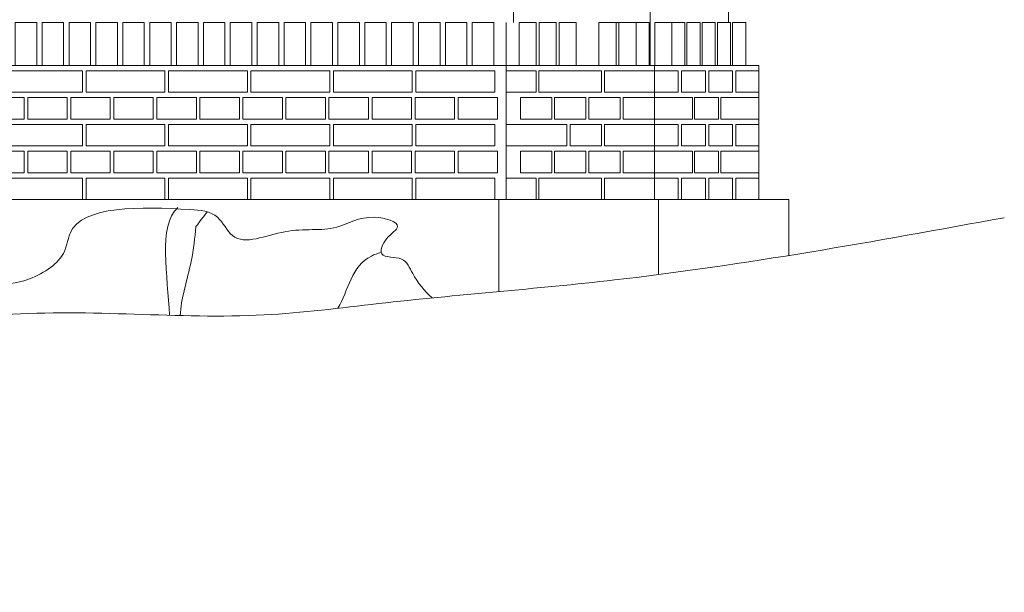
# Model space of a CAD drawing. Header units: millimetres. Extents: x -37887 to 94344, y -69777 to 116976.
# Tile 197 of 205: x 45405 to 48152, y 107154 to 108753. Entities that reach past the tile are written whole.
import ezdxf

# ---------------------------------------------------------------- set-up
doc = ezdxf.new("R2010")
doc.units = ezdxf.units.MM
doc.layers.add('02_odbudowa', color=7, linetype='Continuous', lineweight=30)
doc.layers.add('inwentarka dominiki', color=1, linetype='Continuous', lineweight=13)

# ---------------------------------------------------------------- blocks, each defined once
blk = doc.blocks.new('A$C548F19F9')
at = {"layer": 'inwentarka dominiki'}
for p, q in [((47855.2, 1591.6), (47855.2, 5921.6)), ((48236.7, 1471.6), (48236.7, 4141.6)), ((48455.1, 2959.1), (48455.1, 1591.6)), ((47834.9, 1591.6), (47834.9, 1096.6)), ((48141.8, 1591.6), (48178.2, 1591.6)), ((48196.8, 1591.6), (48233.2, 1591.6)), ((48233.2, 1591.6), (48233.2, 1471.6)), ((48296.6, 1591.6), (48248.9, 1591.6)), ((48248.9, 1591.6), (48248.9, 1471.6)), ((43098.1, 1471.6), (48539.2, 1471.6)), ((48141.6, 1471.6), (48105.2, 1471.6)), ((48248, 1471.6), (48248, 1096.6)), ((48539.2, 1471.6), (48539.2, 1096.6)), ((43025.3, 1096.6), (48623.3, 1096.6)), ((47814.6, 1096.6), (47814.6, 839.8)), ((48259.3, 1096.6), (48259.3, 887.3)), ((48623.3, 1096.6), (48623.3, 940.6))]:
    blk.add_line(p, q, dxfattribs=at)
for points in [[(46465.2, 1471.6), (46465.2, 1591.6), (46525.2, 1591.6), (46525.2, 1471.6), (46465.2, 1471.6)], [(46540.2, 1471.6), (46540.2, 1591.6), (46600.2, 1591.6), (46600.2, 1471.6), (46540.2, 1471.6)], [(46615.2, 1471.6), (46615.2, 1591.6), (46675.2, 1591.6), (46675.2, 1471.6), (46615.2, 1471.6)], [(46690.2, 1471.6), (46690.2, 1591.6), (46750.2, 1591.6), (46750.2, 1471.6), (46690.2, 1471.6)], [(46765.2, 1471.6), (46765.2, 1591.6), (46825.2, 1591.6), (46825.2, 1471.6), (46765.2, 1471.6)], [(46840.2, 1471.6), (46840.2, 1591.6), (46900.2, 1591.6), (46900.2, 1471.6), (46840.2, 1471.6)], [(46915.2, 1471.6), (46915.2, 1591.6), (46975.2, 1591.6), (46975.2, 1471.6), (46915.2, 1471.6)], [(46990.2, 1471.6), (46990.2, 1591.6), (47050.2, 1591.6), (47050.2, 1471.6), (46990.2, 1471.6)], [(47065.2, 1471.6), (47065.2, 1591.6), (47125.2, 1591.6), (47125.2, 1471.6), (47065.2, 1471.6)], [(47140.2, 1471.6), (47140.2, 1591.6), (47200.2, 1591.6), (47200.2, 1471.6), (47140.2, 1471.6)], [(47215.2, 1471.6), (47215.2, 1591.6), (47275.2, 1591.6), (47275.2, 1471.6), (47215.2, 1471.6)], [(47290.2, 1471.6), (47290.2, 1591.6), (47350.2, 1591.6), (47350.2, 1471.6), (47290.2, 1471.6)], [(47365.2, 1471.6), (47365.2, 1591.6), (47425.2, 1591.6), (47425.2, 1471.6), (47365.2, 1471.6)], [(47440.2, 1471.6), (47440.2, 1591.6), (47500.2, 1591.6), (47500.2, 1471.6), (47440.2, 1471.6)], [(47515.2, 1471.6), (47515.2, 1591.6), (47575.2, 1591.6), (47575.2, 1471.6), (47515.2, 1471.6)], [(47590.2, 1471.6), (47590.2, 1591.6), (47650.2, 1591.6), (47650.2, 1471.6), (47590.2, 1471.6)], [(47665.2, 1471.6), (47665.2, 1591.6), (47725.2, 1591.6), (47725.2, 1471.6), (47665.2, 1471.6)], [(47740.2, 1471.6), (47740.2, 1591.6), (47800.2, 1591.6), (47800.2, 1471.6), (47740.2, 1471.6)], [(47870.8, 1471.6), (47870.8, 1591.6), (47918.5, 1591.6), (47918.5, 1471.6), (47870.8, 1471.6)], [(47926.5, 1471.6), (47926.5, 1591.6), (47974.2, 1591.6), (47974.2, 1471.6), (47926.5, 1471.6)], [(47982.1, 1471.6), (47982.1, 1591.6), (48029.8, 1591.6), (48029.8, 1471.6), (47982.1, 1471.6)], [(48093.4, 1471.6), (48093.4, 1591.6), (48141.1, 1591.6), (48141.1, 1471.6), (48093.4, 1471.6)], [(48149.1, 1471.6), (48149.1, 1591.6), (48196.8, 1591.6), (48196.8, 1471.6), (48149.1, 1471.6)], [(48296.6, 1471.6), (48296.6, 1591.6), (48333, 1591.6), (48333, 1471.6), (48296.6, 1471.6)], [(48339, 1471.6), (48339, 1591.6), (48375.4, 1591.6), (48375.4, 1471.6), (48339, 1471.6)], [(48381.5, 1471.6), (48381.5, 1591.6), (48417.9, 1591.6), (48417.9, 1471.6), (48381.5, 1471.6)], [(48424, 1471.6), (48424, 1591.6), (48460.4, 1591.6), (48460.4, 1471.6), (48424, 1471.6)], [(48466.4, 1471.6), (48466.4, 1591.6), (48502.8, 1591.6), (48502.8, 1471.6), (48466.4, 1471.6)], [(46652.7, 1456.6), (46652.7, 1396.6), (46432.7, 1396.6), (46432.7, 1456.6), (46652.7, 1456.6)], [(46882.7, 1456.6), (46882.7, 1396.6), (46662.7, 1396.6), (46662.7, 1456.6), (46882.7, 1456.6)], [(47112.7, 1456.6), (47112.7, 1396.6), (46892.7, 1396.6), (46892.7, 1456.6), (47112.7, 1456.6)], [(47342.7, 1456.6), (47342.7, 1396.6), (47122.7, 1396.6), (47122.7, 1456.6), (47342.7, 1456.6)], [(47572.7, 1456.6), (47572.7, 1396.6), (47352.7, 1396.6), (47352.7, 1456.6), (47572.7, 1456.6)], [(47802.7, 1456.6), (47802.7, 1396.6), (47582.7, 1396.6), (47582.7, 1456.6), (47802.7, 1456.6)], [(47918.1, 1396.6), (47918.1, 1456.6), (47834.9, 1456.6), (47834.9, 1396.6), (47918.1, 1396.6)], [(48101, 1396.6), (48101, 1456.6), (47926.1, 1456.6), (47926.1, 1396.6), (48101, 1396.6)], [(48248, 1396.6), (48248, 1456.6), (48108.9, 1456.6), (48108.9, 1396.6), (48248, 1396.6)], [(48314.8, 1456.6), (48248, 1456.6), (48248, 1396.6), (48314.8, 1396.6), (48314.8, 1456.6)], [(48390.6, 1456.6), (48323.9, 1456.6), (48323.9, 1396.6), (48390.6, 1396.6), (48390.6, 1456.6)], [(48466.4, 1456.6), (48399.7, 1456.6), (48399.7, 1396.6), (48466.4, 1396.6), (48466.4, 1456.6)], [(48539.2, 1456.6), (48475.5, 1456.6), (48475.5, 1396.6), (48539.2, 1396.6), (48539.2, 1456.6)], [(46490.4, 1381.6), (46490.4, 1321.6), (46380.4, 1321.6), (46380.4, 1381.6), (46490.4, 1381.6)], [(46610.4, 1381.6), (46610.4, 1321.6), (46500.4, 1321.6), (46500.4, 1381.6), (46610.4, 1381.6)], [(46730.4, 1381.6), (46730.4, 1321.6), (46620.4, 1321.6), (46620.4, 1381.6), (46730.4, 1381.6)], [(46850.4, 1381.6), (46850.4, 1321.6), (46740.4, 1321.6), (46740.4, 1381.6), (46850.4, 1381.6)], [(46970.4, 1381.6), (46970.4, 1321.6), (46860.4, 1321.6), (46860.4, 1381.6), (46970.4, 1381.6)], [(47090.4, 1381.6), (47090.4, 1321.6), (46980.4, 1321.6), (46980.4, 1381.6), (47090.4, 1381.6)], [(47210.4, 1381.6), (47210.4, 1321.6), (47100.4, 1321.6), (47100.4, 1381.6), (47210.4, 1381.6)], [(47330.4, 1381.6), (47330.4, 1321.6), (47220.4, 1321.6), (47220.4, 1381.6), (47330.4, 1381.6)], [(47450.4, 1381.6), (47450.4, 1321.6), (47340.4, 1321.6), (47340.4, 1381.6), (47450.4, 1381.6)], [(47570.4, 1381.6), (47570.4, 1321.6), (47460.4, 1321.6), (47460.4, 1381.6), (47570.4, 1381.6)], [(47690.4, 1381.6), (47690.4, 1321.6), (47580.4, 1321.6), (47580.4, 1381.6), (47690.4, 1381.6)], [(47810.4, 1381.6), (47810.4, 1321.6), (47700.4, 1321.6), (47700.4, 1381.6), (47810.4, 1381.6)], [(47874.4, 1321.6), (47961.8, 1321.6), (47961.8, 1381.6), (47874.4, 1381.6), (47874.4, 1321.6)], [(47969.8, 1321.6), (48057.2, 1321.6), (48057.2, 1381.6), (47969.8, 1381.6), (47969.8, 1321.6)], [(48065.2, 1321.6), (48152.6, 1321.6), (48152.6, 1381.6), (48065.2, 1381.6), (48065.2, 1321.6)], [(48160.6, 1321.6), (48248, 1321.6), (48248, 1381.6), (48160.6, 1381.6), (48160.6, 1321.6)], [(48354.2, 1321.6), (48354.2, 1381.6), (48248, 1381.6), (48248, 1321.6), (48354.2, 1321.6)], [(48427, 1381.6), (48360.3, 1381.6), (48360.3, 1321.6), (48427, 1321.6), (48427, 1381.6)], [(48539.2, 1321.6), (48539.2, 1381.6), (48433.1, 1381.6), (48433.1, 1321.6), (48539.2, 1321.6)], [(46652.7, 1306.6), (46652.7, 1246.6), (46432.7, 1246.6), (46432.7, 1306.6), (46652.7, 1306.6)], [(46882.7, 1306.6), (46882.7, 1246.6), (46662.7, 1246.6), (46662.7, 1306.6), (46882.7, 1306.6)], [(47112.7, 1306.6), (47112.7, 1246.6), (46892.7, 1246.6), (46892.7, 1306.6), (47112.7, 1306.6)], [(47342.7, 1306.6), (47342.7, 1246.6), (47122.7, 1246.6), (47122.7, 1306.6), (47342.7, 1306.6)], [(47572.7, 1306.6), (47572.7, 1246.6), (47352.7, 1246.6), (47352.7, 1306.6), (47572.7, 1306.6)], [(47802.7, 1306.6), (47802.7, 1246.6), (47582.7, 1246.6), (47582.7, 1306.6), (47802.7, 1306.6)], [(48003.5, 1246.6), (48003.5, 1306.6), (47834.9, 1306.6), (47834.9, 1246.6), (48003.5, 1246.6)], [(48013.5, 1246.6), (48101, 1246.6), (48101, 1306.6), (48013.5, 1306.6), (48013.5, 1246.6)], [(48248, 1246.6), (48248, 1306.6), (48108.9, 1306.6), (48108.9, 1246.6), (48248, 1246.6)], [(48314.8, 1306.6), (48248, 1306.6), (48248, 1246.6), (48314.8, 1246.6), (48314.8, 1306.6)], [(48390.6, 1306.6), (48323.9, 1306.6), (48323.9, 1246.6), (48390.6, 1246.6), (48390.6, 1306.6)], [(48466.4, 1306.6), (48399.7, 1306.6), (48399.7, 1246.6), (48466.4, 1246.6), (48466.4, 1306.6)], [(48539.2, 1306.6), (48475.5, 1306.6), (48475.5, 1246.6), (48539.2, 1246.6), (48539.2, 1306.6)], [(46490.4, 1231.6), (46490.4, 1171.6), (46380.4, 1171.6), (46380.4, 1231.6), (46490.4, 1231.6)], [(46610.4, 1231.6), (46610.4, 1171.6), (46500.4, 1171.6), (46500.4, 1231.6), (46610.4, 1231.6)], [(46730.4, 1231.6), (46730.4, 1171.6), (46620.4, 1171.6), (46620.4, 1231.6), (46730.4, 1231.6)], [(46850.4, 1231.6), (46850.4, 1171.6), (46740.4, 1171.6), (46740.4, 1231.6), (46850.4, 1231.6)], [(46970.4, 1231.6), (46970.4, 1171.6), (46860.4, 1171.6), (46860.4, 1231.6), (46970.4, 1231.6)], [(47090.4, 1231.6), (47090.4, 1171.6), (46980.4, 1171.6), (46980.4, 1231.6), (47090.4, 1231.6)], [(47210.4, 1231.6), (47210.4, 1171.6), (47100.4, 1171.6), (47100.4, 1231.6), (47210.4, 1231.6)], [(47330.4, 1231.6), (47330.4, 1171.6), (47220.4, 1171.6), (47220.4, 1231.6), (47330.4, 1231.6)], [(47450.4, 1231.6), (47450.4, 1171.6), (47340.4, 1171.6), (47340.4, 1231.6), (47450.4, 1231.6)], [(47570.4, 1231.6), (47570.4, 1171.6), (47460.4, 1171.6), (47460.4, 1231.6), (47570.4, 1231.6)], [(47690.4, 1231.6), (47690.4, 1171.6), (47580.4, 1171.6), (47580.4, 1231.6), (47690.4, 1231.6)], [(47810.4, 1231.6), (47810.4, 1171.6), (47700.4, 1171.6), (47700.4, 1231.6), (47810.4, 1231.6)], [(47874.4, 1171.6), (47961.8, 1171.6), (47961.8, 1231.6), (47874.4, 1231.6), (47874.4, 1171.6)], [(47969.8, 1171.6), (48057.2, 1171.6), (48057.2, 1231.6), (47969.8, 1231.6), (47969.8, 1171.6)], [(48065.2, 1171.6), (48152.6, 1171.6), (48152.6, 1231.6), (48065.2, 1231.6), (48065.2, 1171.6)], [(48160.6, 1171.6), (48248, 1171.6), (48248, 1231.6), (48160.6, 1231.6), (48160.6, 1171.6)], [(48354.2, 1171.6), (48354.2, 1231.6), (48248, 1231.6), (48248, 1171.6), (48354.2, 1171.6)], [(48427, 1231.6), (48360.3, 1231.6), (48360.3, 1171.6), (48427, 1171.6), (48427, 1231.6)], [(48539.2, 1171.6), (48539.2, 1231.6), (48433.1, 1231.6), (48433.1, 1171.6), (48539.2, 1171.6)], [(46652.7, 1156.6), (46652.7, 1096.6), (46432.7, 1096.6), (46432.7, 1156.6), (46652.7, 1156.6)], [(46882.7, 1156.6), (46882.7, 1096.6), (46662.7, 1096.6), (46662.7, 1156.6), (46882.7, 1156.6)], [(47112.7, 1156.6), (47112.7, 1096.6), (46892.7, 1096.6), (46892.7, 1156.6), (47112.7, 1156.6)], [(47342.7, 1156.6), (47342.7, 1096.6), (47122.7, 1096.6), (47122.7, 1156.6), (47342.7, 1156.6)], [(47572.7, 1156.6), (47572.7, 1096.6), (47352.7, 1096.6), (47352.7, 1156.6), (47572.7, 1156.6)], [(47802.7, 1156.6), (47802.7, 1096.6), (47582.7, 1096.6), (47582.7, 1156.6), (47802.7, 1156.6)], [(47918.1, 1096.6), (47918.1, 1156.6), (47834.9, 1156.6), (47834.9, 1096.6), (47918.1, 1096.6)], [(48101, 1096.6), (48101, 1156.6), (47926.1, 1156.6), (47926.1, 1096.6), (48101, 1096.6)], [(48248, 1096.6), (48248, 1156.6), (48108.9, 1156.6), (48108.9, 1096.6), (48248, 1096.6)], [(48314.8, 1156.6), (48248, 1156.6), (48248, 1096.6), (48314.8, 1096.6), (48314.8, 1156.6)], [(48390.6, 1156.6), (48323.9, 1156.6), (48323.9, 1096.6), (48390.6, 1096.6), (48390.6, 1156.6)], [(48466.4, 1156.6), (48399.7, 1156.6), (48399.7, 1096.6), (48466.4, 1096.6), (48466.4, 1156.6)], [(48539.2, 1156.6), (48475.5, 1156.6), (48475.5, 1096.6), (48539.2, 1096.6), (48539.2, 1156.6)]]:
    blk.add_lwpolyline(points, dxfattribs=at)
for points, knots in [([(47628.3, 822), (47606.6, 841.1), (47575.4, 880), (47551.5, 942.4), (47473, 929.8), (47496.5, 992.5), (47557.5, 1027.9), (47439.5, 1062.7), (47356.8, 1001.3), (47221.2, 1025.9), (47079.7, 955), (47031.5, 1063.8), (46852.9, 1075.8), (46612.4, 1082.4), (46609, 929.9), (46461.8, 841), (46320.1, 873.6), (46170, 823.2), (46035.6, 828.2), (45881.6, 762.7), (45811.2, 890.1), (45767.9, 987.6), (45704.3, 1075), (45583.5, 1058.5), (45493.7, 1001.2), (45383.9, 946.4), (45281, 846.4), (45214.2, 946.6), (45138.6, 920.5), (45141.6, 867.1), (45087.5, 855.1), (45032.6, 846.9), (45036.4, 792.2), (44991.7, 803.4), (44953, 748.2), (45061.3, 764), (44988.8, 733.3), (44954.7, 742.9), (44908.6, 728.8), (44863.8, 738.7), (44824.4, 742), (44742.7, 736.4), (44843.1, 792.5), (44862, 834.2), (44868.9, 896), (44811.8, 890.2), (44794.8, 929), (44753.8, 916.9), (44787.2, 898.2), (44754.6, 866.7), (44712.6, 872.8), (44676.6, 894), (44630.3, 889.9), (44591.4, 890.7), (44546.9, 876.1), (44529.5, 905.3), (44498.6, 879.9), (44466.9, 896.8), (44447.3, 918.8), (44411.7, 913.7), (44408.2, 880.4), (44349.2, 863.6), (44438.6, 852), (44425.8, 813.7), (44451.5, 799.5), (44402.5, 780.9), (44389.3, 826), (44346.5, 825.6), (44295, 835.7), (44293.5, 783.3), (44316.2, 749.2), (44246.5, 755.7), (44248.6, 802.4), (44219.6, 843.2), (44171.9, 854.5), (44130, 868.9), (44121.5, 905.3), (44074.3, 887.9), (44034.6, 921.9), (43986.4, 912.4), (43922.6, 922.5), (43924.5, 846.5), (43873.5, 809.7), (43822.5, 817), (43804.5, 781.5), (43780.3, 752.7), (43699.9, 755.4), (43714.5, 838.6), (43712.8, 895.9), (43664, 934.6), (43698.8, 982.2), (43711.7, 1043.8), (43654.9, 1036.4), (43624.1, 996.7), (43568.5, 1020.7), (43530.4, 969.8), (43471.6, 1007.8), (43404.2, 1025.1), (43383.3, 1072.1), (43372.4, 1096.6)], [1036.043921, 1036.043921, 1036.043921, 1036.043921, 1115.414412, 1166.189803, 1222.92613, 1266.819071, 1313.383484, 1382.262328, 1491.736268, 1636.671691, 1783.279858, 1849.457342, 1933.295416, 2319.169536, 2412.192939, 2531.829129, 2721.054951, 2851.895163, 2988.320248, 3137.698918, 3266.71626, 3348.617593, 3482.103121, 3531.225088, 3697.341686, 3791.271573, 3924.435005, 4013.34102, 4071.755406, 4098.050334, 4153.531564, 4210.323441, 4236.348484, 4280.161852, 4310.250166, 4370.259217, 4401.792278, 4458.478503, 4494.736034, 4538.856707, 4589.781383, 4633.72075, 4702.450088, 4781.017756, 4808.725285, 4855.481334, 4901.017518, 4917.098604, 4942.060362, 4960.304775, 5022.701477, 5058.51108, 5082.759892, 5157.925579, 5184.049862, 5204.637132, 5237.496856, 5270.490376, 5302.435112, 5321.494726, 5363.222873, 5387.215049, 5449.102618, 5472.812792, 5486.647477, 5512.249321, 5559.765323, 5592.304646, 5634.356148, 5689.883674, 5698.180155, 5744.634697, 5785.319429, 5828.033123, 5882.156668, 5933.123894, 5943.113398, 5984.128873, 6035.20778, 6090.93972, 6128.120115, 6201.201025, 6250.200275, 6305.587859, 6328.235592, 6362.352674, 6416.228859, 6510.147539, 6547.658053, 6588.854896, 6667.132788, 6695.015675, 6745.180936, 6773.020823, 6844.657866, 6872.877255, 6939.059898, 7007.891816, 7083.241901, 7083.241901, 7083.241901, 7083.241901]), ([(46969.4, 1021.3), (46966.2, 989.9), (46958.6, 913.2), (46927.1, 818.2), (46925.3, 772.8)], [0, 0, 0, 0, 98.339239, 239.778205, 239.778205, 239.778205, 239.778205]), ([(47365.4, 793.1), (47394, 842.9), (47404.8, 921.9), (47476.3, 946.5), (47486.4, 949)], [768.055078, 768.055078, 768.055078, 768.055078, 941.243456, 967.437655, 967.437655, 967.437655, 967.437655])]:
    blk.add_open_spline(points, degree=3, knots=knots, dxfattribs=at)
for points in [[(46895.7, 773.6), (46891, 882.5), (46862.5, 1023.5), (46918.8, 1074.8)], [(47001.4, 1062.4), (46990.2, 1049.5), (46979.8, 1035.4), (46969.4, 1021.3)]]:
    blk.add_open_spline(points, degree=3, dxfattribs=at)
blk.add_spline([(49224.2, 1046.2), (48137.1, 872.4), (47478.4, 806.2), (47159.8, 774.6), (46434.9, 774.8), (46105.6, 743.7), (45720.4, 743.7), (45509.2, 718.9), (44431.3, 624.6), (43464.5, 464.3), (43135.7, 350.9), (42563.6, 231.9), (41082.7, 0)], degree=3, dxfattribs=at)

msp = doc.modelspace()

# ---------------------------------------------------------------- block references
at = {"layer": '02_odbudowa'}
msp.add_blockref('A$C548F19F9', (-1072.5, 107153.6), dxfattribs=at)

doc.saveas('drawing.dxf')
